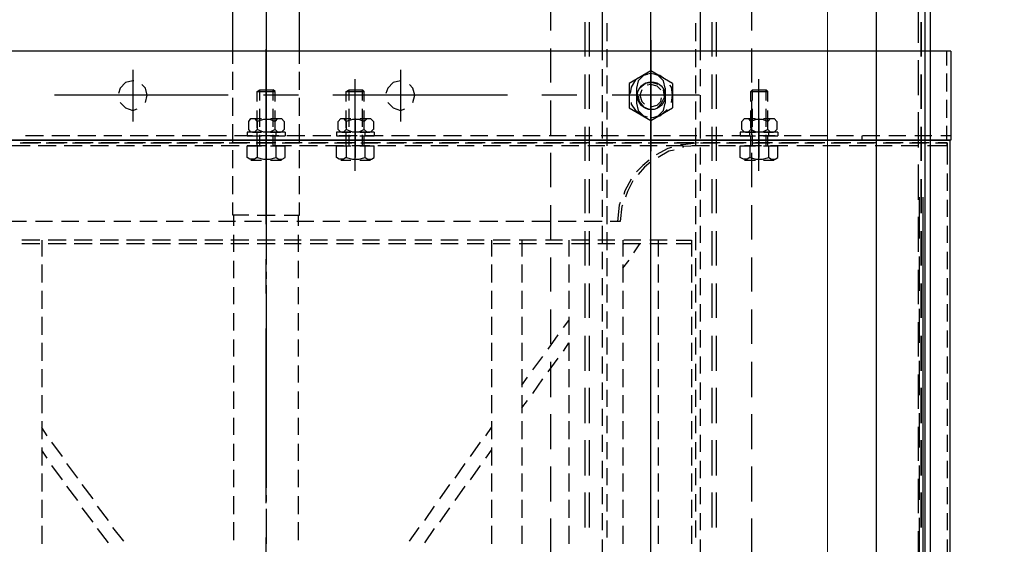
# Model space of a CAD drawing. Header units: millimetres. Extents: x -1435 to 74790, y -2508 to 13830.
# Tile 68 of 95: x 15150 to 15491, y 7748 to 7929. Entities that reach past the tile are written whole.
import ezdxf

# ---------------------------------------------------------------- set-up
doc = ezdxf.new("R2010")
doc.units = ezdxf.units.MM
doc.layers.add('A-CEILING-01', color=7, linetype='Continuous', lineweight=5, true_color=0xd56ca8)
doc.layers.add('A-CEILING-05', color=7, linetype='Continuous', lineweight=5, true_color=0x139b48)
doc.layers.add('ACMV-EQP-CHW', color=30, linetype='Continuous', true_color=0xff7f00)
doc.layers.add('RCP LAYOUT', color=9, linetype='Continuous', true_color=0x808080)

# ---------------------------------------------------------------- blocks, each defined once
blk = doc.blocks.new('A$C256bf26b')
at = {"layer": 'A-CEILING-01', "true_color": 0x808080}
h = blk.add_hatch(dxfattribs=at)
h.set_pattern_fill('ANSI37', color=8, scale=2000)
h.set_pattern_definition([(45, (0, 0), (-176.7767, 176.7767), []), (135, (0, 0), (-176.7767, -176.7767), [])])
edge = h.paths.add_edge_path()
edge.add_line((17350, 13380), (12020, 13380))
edge.add_line((12020, 13380), (12020, 13280))
edge.add_line((12020, 13280), (11820, 13280))
edge.add_line((11820, 13280), (11820, 13380))
edge.add_line((11820, 13380), (6090, 13380))
edge.add_line((6090, 13380), (6090, 13280))
edge.add_line((6090, 13280), (5890, 13280))
edge.add_line((5890, 13280), (5890, 13380))
edge.add_line((5890, 13380), (350, 13380))
edge.add_line((350, 13380), (200, 13380))
edge.add_line((200, 13380), (200, 4520))
edge.add_line((200, 4520), (650, 4520))
edge.add_line((650, 4520), (650, 4220))
edge.add_line((650, 4220), (200, 4220))
edge.add_line((200, 4220), (200, 3270))
edge.add_line((200, 3270), (3945, 3270))
edge.add_line((3945, 3270), (3945, 3920))
edge.add_line((3945, 3920), (6135, 3920))
edge.add_line((6135, 3920), (6135, 3270))
edge.add_line((6135, 3270), (9805, 3270))
edge.add_line((9805, 3270), (9805, 3070))
edge.add_line((9805, 3070), (10125.7, 3070))
edge.add_line((10125.7, 3070), (10125.7, 3423))
edge.add_line((10125.7, 3423), (11242.06, 4539.36))
edge.add_line((11242.06, 4539.36), (10770.13, 5011.3))
edge.add_line((10770.13, 5011.3), (11904.42, 6145.58))
edge.add_line((11904.42, 6145.58), (14298.83, 8540))
edge.add_line((14298.83, 8540), (14450, 8540))
edge.add_line((14450, 8540), (14450, 9620))
edge.add_line((14450, 9620), (14450, 12330))
edge.add_arc((15200, 12330), 750, 90, 180, ccw=False)
edge.add_line((15200, 13080), (17350, 13080))
edge.add_line((17350, 13080), (17350, 13380))
h.paths.add_polyline_path([(5890.13, 11294.23), (6090.12, 11294.23), (6090.12, 11094.22), (5890.13, 11094.22)], flags=16)
h.paths.add_polyline_path([(5890.13, 9330), (6090.12, 9330), (6090.12, 9129.99), (5890.13, 9129.99)], flags=16)
h.paths.add_polyline_path([(5890, 8418.41), (6090, 8418.41), (6090, 8218.41), (5890, 8218.41)], flags=16)
h.paths.add_polyline_path([(5890, 6030), (6090, 6030), (6090, 5829.99), (5890, 5829.99)], flags=16)
h.paths.add_polyline_path([(11820, 8418.41), (12020, 8418.41), (12020, 8218.41), (11820, 8218.41)], flags=16)
h.paths.add_polyline_path([(11820, 9330), (12020, 9330), (12020, 9129.99), (11820, 9129.99)], flags=16)
h.paths.add_polyline_path([(11820.13, 11294.23), (12020.12, 11294.23), (12020.12, 11094.22), (11820.13, 11094.22)], flags=16)
at = {"layer": 'A-CEILING-05', "color": 8, "linetype": 'Continuous', "true_color": 0x808080}
blk.add_line((15430, 3520), (15430, 9520), dxfattribs=at)
blk = doc.blocks.new('AHU-5 TR-CARRIER')
at = {"layer": 'ACMV-EQP-CHW'}
for points in [[(45.85, 493.93), (1154.54, 493.93), (1154.54, 747.45)], [(44.6, 510.77), (1185.41, 510.77), (1185.41, 706.29)], [(507.35, 519.81), (507.35, 84.51)], [(507.35, 519.81), (538.23, 519.81)], [(507.35, 518.26), (512.33, 518.26)], [(515.15, 518.26), (521.38, 518.26)], [(524.2, 518.26), (530.42, 518.26)], [(533.23, 518.26), (538.22, 518.26)], [(536.65, 519.81), (536.65, 516.38)], [(538.23, 519.81), (538.23, 84.51)], [(538.23, 519.5), (901.81, 519.5)], [(538.23, 82.02), (538.23, 519.5)], [(540.09, 518.57), (539.16, 518.57), (546.64, 518.57)], [(539.16, 514.52), (539.16, 518.57)], [(539.16, 518.57), (539.16, 515.45)], [(540.09, 518.57), (540.09, 511.71)], [(549.76, 518.57), (555.68, 518.57)], [(558.8, 518.57), (564.72, 518.57)], [(567.84, 518.57), (573.77, 518.57)], [(576.89, 518.57), (582.81, 518.57)], [(585.93, 518.57), (591.85, 518.57)], [(594.97, 518.57), (600.9, 518.57)], [(604.02, 518.57), (609.94, 518.57)], [(613.06, 518.57), (618.98, 518.57)], [(622.11, 518.57), (628.02, 518.57)], [(631.15, 518.57), (637.07, 518.57)], [(640.19, 518.57), (646.12, 518.57)], [(649.23, 518.57), (655.16, 518.57)], [(658.27, 518.57), (664.2, 518.57)], [(667.31, 518.57), (673.24, 518.57)], [(676.36, 518.57), (682.29, 518.57)], [(45.85, 512.65), (1157.35, 512.65)], [(536.65, 513.27), (536.65, 507.35)], [(539.16, 512.33), (539.16, 506.4)], [(539.16, 505.47), (539.16, 511.4)], [(504.54, 508.59), (492.38, 508.59)], [(522.64, 508.59), (510.46, 508.59)], [(540.71, 508.59), (528.55, 508.59)], [(540.09, 508.59), (540.09, 502.67)], [(558.8, 508.59), (546.65, 508.59)], [(557.87, 510.15), (882.47, 510.15)], [(557.87, 508.9), (572.21, 508.9)], [(576.89, 508.59), (564.72, 508.59)], [(578.45, 508.9), (590.3, 508.9)], [(594.97, 508.59), (583.12, 508.59)], [(596.53, 508.9), (608.38, 508.9)], [(613.06, 508.59), (601.21, 508.59)], [(614.62, 508.9), (626.47, 508.9)], [(631.15, 508.59), (619.29, 508.59)], [(632.7, 508.9), (644.55, 508.9)], [(649.23, 508.59), (637.38, 508.59)], [(650.79, 508.9), (662.63, 508.9)], [(667.31, 508.59), (655.47, 508.59)], [(668.87, 508.9), (680.73, 508.9)], [(685.4, 508.59), (673.55, 508.59)], [(536.65, 504.22), (536.65, 498.3)], [(539.16, 503.29), (539.16, 497.37)], [(539.16, 496.43), (539.16, 502.35)], [(540.09, 499.55), (540.09, 493.62)], [(536.65, 495.18), (536.65, 489.25)], [(539.16, 494.25), (539.16, 488.32)], [(539.16, 487.38), (539.16, 493.31)], [(536.66, 488.95), (538.23, 488.95)], [(540.09, 490.5), (540.09, 484.57)], [(536.65, 486.14), (536.65, 480.21)], [(539.16, 485.2), (539.16, 479.28)], [(539.16, 478.34), (539.16, 484.27)], [(540.09, 481.47), (540.09, 475.53)], [(536.65, 477.1), (536.65, 471.17)], [(539.16, 476.16), (539.16, 470.24)], [(539.16, 469.3), (539.16, 475.22)], [(540.09, 472.42), (540.09, 466.5)], [(536.65, 468.05), (536.65, 462.13)], [(539.16, 467.12), (539.16, 461.19)], [(539.16, 460.25), (539.16, 466.18)], [(540.09, 463.37), (540.09, 457.45)], [(531.67, 456.52), (530.73, 457.45), (530.73, 458.7), (531.67, 459.63)], [(530.73, 454.96), (530.73, 458.39)], [(531.67, 459.63), (534.47, 459.63)], [(534.47, 459.63), (535.42, 458.7), (535.42, 457.45), (534.47, 456.52), (535.42, 454.64), (535.42, 452.46), (534.47, 450.59), (535.42, 449.66), (535.42, 448.4), (534.47, 447.47), (531.68, 447.47)], [(535.42, 459.94), (535.42, 454.96)], [(535.42, 459.94), (536.65, 459.94)], [(535.42, 454.96), (535.42, 458.39)], [(536.65, 456.83), (535.42, 456.83)], [(536.65, 459.01), (536.65, 453.09)], [(536.66, 454.96), (536.66, 459.94)], [(539.16, 458.07), (539.16, 452.15)], [(539.16, 451.21), (539.16, 457.13)], [(540.09, 454.96), (540.09, 459.94)], [(544.15, 459.94), (540.09, 459.94)], [(544.15, 450.28), (544.76, 452.46), (544.76, 454.64), (544.15, 456.82), (540.09, 456.82)], [(544.15, 456.83), (544.76, 457.77), (544.76, 459.01), (544.15, 459.94)], [(545.08, 454.96), (545.08, 458.7)], [(548.82, 453.4), (517.02, 453.4)], [(521.38, 450.59), (521.38, 456.51), (520.75, 455.89)], [(524.49, 455.89), (520.75, 455.89)], [(521.38, 450.59), (520.76, 451.21), (520.76, 455.89)], [(524.81, 456.52), (521.38, 456.52)], [(533.54, 455.89), (527.31, 455.89)], [(533.86, 456.52), (527.92, 456.52)], [(530.73, 453.4), (544.15, 453.4)], [(534.47, 456.51), (531.67, 456.51), (531.04, 454.64), (531.04, 452.46), (531.67, 450.59), (534.47, 450.59)], [(540.4, 453.4), (531.67, 453.4)], [(540.09, 455.89), (536.35, 455.89)], [(540.09, 456.52), (536.97, 456.52)], [(540.09, 454.33), (540.09, 448.4)], [(500.17, 450.9), (488.32, 450.9)], [(518.27, 450.9), (506.42, 450.9)], [(524.49, 451.21), (520.75, 451.21)], [(524.81, 450.59), (521.38, 450.59)], [(536.35, 450.9), (524.49, 450.9)], [(533.54, 451.21), (527.31, 451.21)], [(533.86, 450.59), (527.92, 450.59)], [(530.73, 448.72), (530.73, 452.15)], [(531.67, 447.47), (530.73, 448.41), (530.73, 449.65), (531.67, 450.59)], [(535.42, 452.15), (535.42, 446.84)], [(535.42, 448.72), (535.42, 452.15)], [(536.65, 450.28), (535.42, 450.28)], [(540.09, 451.21), (536.35, 451.21)], [(536.65, 449.96), (536.65, 444.04)], [(536.66, 446.85), (536.66, 452.15)], [(540.09, 450.59), (536.97, 450.59)], [(540.09, 446.85), (540.09, 452.15)], [(540.09, 450.28), (544.15, 450.28), (544.76, 449.34), (544.76, 448.1), (544.15, 446.85), (540.09, 446.85)], [(554.44, 450.9), (542.59, 450.9)], [(545.08, 448.41), (545.08, 452.15)], [(572.53, 450.9), (560.67, 450.9)], [(590.6, 450.9), (578.76, 450.9)], [(608.69, 450.9), (596.84, 450.9)], [(627.09, 450.9), (614.93, 450.9)], [(645.17, 450.9), (633.01, 450.9)], [(663.26, 450.9), (651.1, 450.9)], [(681.35, 450.9), (669.19, 450.9)], [(535.42, 446.85), (536.65, 446.85)], [(539.16, 449.02), (539.16, 443.11)], [(539.16, 442.17), (539.16, 448.09)], [(540.09, 445.29), (540.09, 439.37)], [(536.65, 440.93), (536.65, 435)], [(539.16, 439.99), (539.16, 434.06)], [(509.22, 438.74), (497.37, 438.74)], [(509.22, 437.18), (497.37, 437.18)], [(527.31, 438.74), (515.46, 438.74)], [(527.31, 437.18), (515.46, 437.18)], [(545.39, 438.74), (533.54, 438.74)], [(545.39, 437.18), (533.54, 437.18)], [(539.16, 433.12), (539.16, 439.05)], [(540.09, 436.24), (540.09, 430.32)], [(563.48, 438.74), (551.63, 438.74)], [(563.48, 437.18), (551.63, 437.18)], [(581.56, 438.74), (569.71, 438.74)], [(581.56, 437.18), (569.71, 437.18)], [(599.65, 438.74), (587.81, 438.74)], [(599.65, 437.18), (587.81, 437.18)], [(618.05, 438.74), (605.88, 438.74)], [(618.05, 437.18), (605.88, 437.18)], [(636.14, 438.74), (623.97, 438.74)], [(636.14, 437.18), (623.97, 437.18)], [(654.22, 438.74), (642.06, 438.74)], [(654.22, 437.18), (642.06, 437.18)], [(672.31, 438.74), (660.14, 438.74)], [(672.31, 437.18), (660.14, 437.18)], [(510.46, 433.13), (427.52, 433.13)], [(519.51, 433.13), (513.59, 433.13)], [(528.55, 433.13), (522.64, 433.13)], [(522.64, 432.82), (522.64, 402.57)], [(537.6, 433.13), (531.67, 433.13)], [(546.65, 433.13), (540.71, 433.13)], [(555.68, 433.13), (549.76, 433.13)], [(564.72, 433.13), (558.8, 433.13)], [(573.77, 433.13), (567.84, 433.13)], [(582.81, 433.13), (576.89, 433.13)], [(591.85, 433.13), (585.93, 433.13)], [(600.9, 433.13), (594.96, 433.13)], [(609.94, 433.13), (604.01, 433.13)], [(618.99, 433.13), (613.06, 433.13)], [(628.02, 433.13), (622.11, 433.13)], [(637.07, 433.13), (631.15, 433.13)], [(646.11, 433.13), (640.18, 433.13)], [(655.16, 433.13), (649.23, 433.13)], [(664.21, 433.13), (658.27, 433.13)], [(673.24, 433.13), (667.31, 433.13)], [(682.29, 433.13), (676.36, 433.13)], [(503.92, 431.57), (497.69, 431.57)], [(512.96, 431.57), (506.72, 431.57)], [(521.99, 431.57), (515.77, 431.57)], [(531.04, 431.57), (524.81, 431.57)], [(540.09, 431.57), (533.86, 431.57)], [(536.65, 431.88), (536.65, 425.95)], [(539.16, 432.5), (539.78, 427.21), (539.78, 426.27)], [(539.16, 430.95), (539.16, 425.02)], [(539.16, 424.08), (539.16, 430.01)], [(540.09, 432.5), (540.39, 427.21), (540.71, 426.89)], [(549.14, 431.57), (542.89, 431.57)], [(558.18, 431.57), (551.94, 431.57)], [(567.21, 431.57), (560.99, 431.57)], [(576.26, 431.57), (570.03, 431.57)], [(572.84, 424.71), (572.84, 430.01), (578.45, 430.01)], [(574.08, 430.01), (574.08, 424.71)], [(585.31, 431.57), (579.07, 431.57)], [(581.26, 430.01), (587.48, 430.01)], [(594.35, 431.57), (588.11, 431.57)], [(590.3, 430.01), (596.53, 430.01)], [(603.39, 431.57), (597.46, 431.57)], [(599.34, 430.01), (605.57, 430.01)], [(612.43, 431.57), (606.51, 431.57)], [(608.38, 430.01), (614.62, 430.01)], [(621.48, 431.57), (615.56, 431.57)], [(617.42, 430.01), (623.66, 430.01)], [(630.52, 431.57), (624.59, 431.57)], [(626.47, 430.01), (632.7, 430.01)], [(639.56, 431.57), (633.63, 431.57)], [(635.51, 430.01), (641.74, 430.01)], [(648.6, 431.57), (642.68, 431.57)], [(644.55, 430.01), (650.79, 430.01)], [(657.64, 431.57), (651.73, 431.57)], [(653.59, 430.01), (659.83, 430.01)], [(666.69, 431.57), (660.76, 431.57)], [(662.64, 430.01), (668.87, 430.01)], [(675.73, 431.57), (669.81, 431.57)], [(671.68, 430.01), (677.92, 430.01)], [(522.64, 426.89), (522.64, 405.38)], [(540.09, 427.21), (540.09, 421.28)], [(518.57, 423.46), (514.22, 415.97), (518.57, 408.5)], [(518.57, 423.46), (526.99, 423.46)], [(525.12, 423.15), (522.64, 423.46), (519.82, 423.15), (519.2, 422.53)], [(527, 408.5), (531.36, 415.97), (527, 423.46)], [(536.65, 422.83), (536.65, 416.91)], [(540.71, 423.15), (541.02, 421.9), (543.21, 417.84)], [(541.65, 424.08), (541.96, 422.22), (544.15, 418.47)], [(516.7, 420.34), (515.77, 419.1), (515.15, 415.97), (515.46, 414.42)], [(520.14, 420.97), (517.64, 420.34), (515.77, 418.47), (515.46, 417.53)], [(520.76, 419.41), (519.51, 418.15), (518.89, 415.97), (519.19, 414.73)], [(520.14, 420.97), (525.43, 420.97)], [(527, 418.16), (525.43, 419.72), (523.25, 420.66), (520.75, 420.34)], [(526.68, 416.29), (526.68, 415.97), (526.06, 418.16), (524.81, 419.41), (523.57, 419.72)], [(530.12, 417.53), (529.8, 418.47), (527.92, 420.34), (525.43, 420.97)], [(530.42, 416.29), (530.42, 415.97), (529.8, 419.1), (527.92, 421.28), (527.62, 421.59)], [(539.16, 421.9), (539.16, 415.98)], [(539.16, 415.05), (539.16, 420.97)], [(572.84, 421.59), (572.84, 415.67)], [(574.08, 421.59), (574.08, 415.67)], [(519.19, 415.97), (458.7, 415.97)], [(557.55, 415.97), (497.37, 415.97)], [(503.6, 415.97), (541.96, 415.97)], [(518.89, 418.47), (518.27, 416.29), (518.57, 414.1), (520.14, 412.23)], [(543.21, 415.97), (531.04, 415.97)], [(540.09, 418.16), (540.09, 412.23)], [(545.7, 415.97), (547.58, 413.8), (550.07, 411.61)], [(615.56, 415.97), (555.37, 415.97)], [(581.56, 415.97), (569.71, 415.97)], [(572.84, 418.47), (578.45, 418.47)], [(581.26, 418.47), (587.48, 418.47)], [(590.3, 418.47), (596.53, 418.47)], [(654.21, 415.97), (593.73, 415.97)], [(599.34, 418.47), (605.57, 418.47)], [(608.38, 418.47), (614.62, 418.47)], [(617.42, 418.47), (623.66, 418.47)], [(626.47, 418.47), (632.7, 418.47)], [(639.88, 415.97), (627.72, 415.97)], [(635.51, 418.47), (641.74, 418.47)], [(644.55, 418.47), (650.79, 418.47)], [(712.22, 415.97), (651.73, 415.97)], [(653.59, 418.47), (659.83, 418.47)], [(662.64, 418.47), (668.87, 418.47)], [(678.23, 415.97), (666.07, 415.97)], [(671.68, 418.47), (677.92, 418.47)], [(515.46, 414.73), (515.77, 413.48), (517.64, 411.61), (520.14, 410.98)], [(520.76, 412.85), (522.64, 412.23), (524.81, 412.85), (525.75, 413.79)], [(522.94, 411.61), (524.81, 411.93), (526.68, 413.48), (527.31, 415.05)], [(525.12, 409.12), (525.75, 409.12), (527.92, 410.68), (529.49, 413.17)], [(525.43, 410.99), (527.92, 411.61), (529.8, 413.48), (530.12, 414.73)], [(536.65, 413.79), (536.65, 407.87)], [(539.16, 412.85), (539.16, 406.93)], [(545.08, 415.35), (546.94, 413.17), (549.13, 410.99)], [(572.84, 412.54), (572.84, 406.62)], [(574.08, 412.54), (574.08, 406.62)], [(516.7, 411.61), (517.33, 410.68), (519.82, 409.12), (522, 408.81)], [(520.14, 410.98), (525.43, 410.98)], [(539.16, 406), (539.16, 411.93)], [(540.09, 409.12), (540.09, 403.2)], [(551.63, 409.12), (555.68, 406.93), (556.94, 406.62)], [(552.24, 409.74), (555.99, 407.87), (557.87, 407.24)], [(577.19, 410.05), (574.08, 412.23)], [(518.57, 408.5), (526.99, 408.5)], [(560.67, 406.31), (560.99, 406), (566.29, 405.38), (566.29, 401.95)], [(572.84, 406.31), (578.45, 406.31)], [(574.39, 406.31), (574.08, 406.62)], [(582.5, 406.31), (579.69, 408.49)], [(581.26, 406.31), (587.48, 406.31)], [(590.3, 406.31), (596.53, 406.31)], [(599.34, 406.31), (605.57, 406.31)], [(608.38, 406.31), (614.62, 406.31)], [(617.42, 406.31), (623.66, 406.31)], [(626.47, 406.31), (632.7, 406.31)], [(635.51, 406.31), (641.74, 406.31)], [(644.55, 406.31), (650.79, 406.31)], [(653.59, 406.31), (659.83, 406.31)], [(662.64, 406.31), (668.87, 406.31)], [(671.68, 406.31), (677.92, 406.31)], [(536.65, 404.75), (536.65, 398.82)], [(539.16, 403.82), (539.16, 397.89)], [(539.16, 396.95), (539.16, 402.88)], [(559.73, 405.38), (560.67, 405.06), (566.29, 404.44)], [(572.84, 403.51), (572.84, 397.58)], [(574.08, 403.51), (574.08, 397.58)], [(423.78, 399.13), (507.35, 399.13)], [(497.68, 400.7), (503.92, 400.7)], [(506.72, 400.7), (512.96, 400.7)], [(507.35, 399.13), (510.46, 399.13)], [(513.59, 399.13), (519.51, 399.13)], [(515.77, 400.7), (521.99, 400.7)], [(522.64, 399.13), (528.55, 399.13)], [(524.81, 400.7), (531.05, 400.7)], [(531.67, 399.13), (537.59, 399.13)], [(533.86, 400.7), (540.1, 400.7)], [(540.09, 400.07), (540.09, 394.15)], [(540.71, 399.13), (546.64, 399.13)], [(542.89, 400.7), (549.13, 400.7)], [(549.76, 399.13), (555.68, 399.13)], [(551.94, 400.7), (558.18, 400.7)], [(558.8, 399.13), (564.72, 399.13)], [(560.99, 400.7), (567.21, 400.7)], [(566.29, 399.13), (566.29, 392.9)], [(567.84, 399.13), (573.77, 399.13)], [(570.03, 400.7), (576.26, 400.7)], [(576.89, 399.13), (582.81, 399.13)], [(579.07, 400.7), (585.31, 400.7)], [(585.93, 399.13), (591.85, 399.13)], [(588.11, 400.7), (594.35, 400.7)], [(594.97, 399.13), (600.9, 399.13)], [(597.46, 400.7), (603.39, 400.7)], [(604.01, 399.13), (609.94, 399.13)], [(606.51, 400.7), (612.43, 400.7)], [(613.06, 399.13), (618.99, 399.13)], [(615.56, 400.7), (621.48, 400.7)], [(622.11, 399.13), (628.02, 399.13)], [(624.59, 400.7), (630.51, 400.7)], [(631.15, 399.13), (637.07, 399.13)], [(633.63, 400.7), (639.56, 400.7)], [(640.19, 399.13), (646.12, 399.13)], [(642.68, 400.7), (648.61, 400.7)], [(649.23, 399.13), (655.15, 399.13)], [(651.72, 400.7), (657.64, 400.7)], [(658.27, 399.13), (664.2, 399.13)], [(660.77, 400.7), (666.69, 400.7)], [(667.31, 399.13), (673.24, 399.13)], [(669.81, 400.7), (675.73, 400.7)], [(676.36, 399.13), (682.29, 399.13)], [(536.65, 395.71), (536.65, 389.79)], [(509.22, 394.77), (497.37, 394.77)], [(509.22, 393.21), (497.37, 393.21)], [(527.31, 394.77), (515.46, 394.77)], [(527.31, 393.21), (515.46, 393.21)], [(545.39, 394.77), (533.54, 394.77)], [(545.39, 393.21), (533.54, 393.21)], [(539.16, 394.77), (539.16, 388.85)], [(539.16, 387.92), (539.16, 393.84)], [(563.48, 394.77), (551.63, 394.77)], [(563.48, 393.21), (551.63, 393.21)], [(581.56, 394.77), (569.71, 394.77)], [(581.56, 393.21), (569.71, 393.21)], [(572.84, 394.46), (572.84, 388.53)], [(574.08, 394.46), (574.08, 388.53)], [(599.65, 394.77), (587.81, 394.77)], [(599.65, 393.21), (587.81, 393.21)], [(618.05, 394.77), (605.88, 394.77)], [(618.05, 393.21), (605.88, 393.21)], [(636.14, 394.77), (623.97, 394.77)], [(636.14, 393.21), (623.97, 393.21)], [(654.22, 394.77), (642.06, 394.77)], [(654.22, 393.21), (642.06, 393.21)], [(672.31, 394.77), (660.14, 394.77)], [(672.31, 393.21), (660.14, 393.21)], [(522.64, 390.41), (522.64, 378.25)], [(540.09, 391.03), (540.09, 385.11)], [(566.29, 390.09), (566.29, 383.86)], [(536.65, 386.66), (536.65, 380.75)], [(539.16, 385.73), (539.16, 379.81)], [(572.84, 387.6), (578.45, 387.6)], [(572.84, 385.42), (572.84, 379.5)], [(574.08, 385.42), (574.08, 379.5)], [(581.26, 387.6), (587.48, 387.6)], [(590.3, 387.6), (596.53, 387.6)], [(599.34, 387.6), (605.57, 387.6)], [(603.08, 385.73), (600.59, 387.6)], [(608.38, 387.6), (614.62, 387.6)], [(611.19, 385.73), (608.38, 387.6)], [(617.42, 387.6), (623.66, 387.6)], [(626.47, 387.6), (632.7, 387.6)], [(635.51, 387.6), (641.74, 387.6)], [(644.55, 387.6), (650.79, 387.6)], [(653.59, 387.6), (659.83, 387.6)], [(662.64, 387.6), (668.87, 387.6)], [(671.68, 387.6), (677.92, 387.6)], [(539.16, 378.87), (539.16, 384.8)], [(540.09, 381.98), (540.09, 376.06)], [(610.56, 380.43), (605.57, 383.86)], [(618.36, 380.43), (613.69, 383.86)], [(500.17, 381.37), (488.32, 381.37)], [(518.27, 381.37), (506.42, 381.37)], [(536.35, 381.37), (524.49, 381.37)], [(554.44, 381.37), (542.59, 381.37)], [(572.53, 381.37), (560.67, 381.37)], [(566.29, 381.06), (566.29, 374.81)], [(590.6, 381.37), (578.76, 381.37)], [(608.7, 381.37), (596.84, 381.37)], [(617.74, 375.13), (613.06, 378.56)], [(627.09, 381.37), (614.93, 381.37)], [(625.84, 375.13), (620.85, 378.56)], [(645.18, 381.37), (633.02, 381.37)], [(663.26, 381.37), (651.1, 381.37)], [(681.35, 381.37), (669.19, 381.37)], [(536.65, 377.63), (536.65, 371.7)], [(539.16, 376.69), (539.16, 370.76)], [(539.16, 369.83), (539.16, 375.75)], [(572.84, 376.37), (572.84, 370.45)], [(574.08, 376.37), (574.08, 370.45)], [(540.09, 372.94), (540.09, 367.02)], [(566.29, 372.01), (566.29, 365.78)], [(623.04, 371.39), (620.23, 373.26)], [(630.83, 371.39), (628.33, 373.26)], [(536.65, 368.58), (536.65, 362.65)], [(572.84, 371.39), (578.45, 371.39)], [(581.26, 371.39), (587.48, 371.39)], [(590.3, 371.39), (596.53, 371.39)], [(599.34, 371.39), (605.57, 371.39)], [(608.38, 371.39), (614.62, 371.39)], [(617.42, 371.39), (623.66, 371.39)], [(626.47, 371.39), (632.7, 371.39)], [(635.51, 371.39), (641.74, 371.39)], [(644.55, 371.39), (650.79, 371.39)], [(653.59, 371.39), (659.83, 371.39)], [(662.64, 371.39), (668.87, 371.39)], [(671.68, 371.39), (677.92, 371.39)], [(522.64, 366.4), (522.64, 305.9)], [(539.16, 367.64), (539.16, 361.71)], [(539.16, 360.78), (539.16, 366.71)], [(572.84, 367.33), (572.84, 361.41)], [(574.08, 367.33), (574.08, 361.41)], [(540.09, 363.91), (540.09, 357.98)], [(566.29, 362.97), (566.29, 356.73)], [(536.65, 359.54), (536.65, 353.61)], [(539.16, 358.6), (539.16, 352.67)], [(572.84, 360.78), (578.45, 360.78)], [(572.84, 358.29), (572.84, 352.36)], [(574.08, 358.29), (574.08, 352.36)], [(581.26, 360.78), (587.48, 360.78)], [(590.3, 360.78), (596.53, 360.78)], [(599.34, 360.78), (605.57, 360.78)], [(608.38, 360.78), (614.62, 360.78)], [(617.42, 360.78), (623.66, 360.78)], [(626.47, 360.78), (632.7, 360.78)], [(635.51, 360.78), (641.74, 360.78)], [(640.51, 358.91), (637.7, 360.78)], [(644.55, 360.78), (650.79, 360.78)], [(648.29, 358.91), (645.49, 360.78)], [(653.59, 360.78), (659.83, 360.78)], [(662.64, 360.78), (668.87, 360.78)], [(671.68, 360.78), (677.92, 360.78)], [(539.16, 351.74), (539.16, 357.66)], [(540.09, 354.86), (540.09, 348.93)], [(647.67, 353.61), (642.68, 357.04)], [(655.78, 353.61), (650.79, 357.04)], [(566.29, 353.61), (566.29, 347.69)], [(655.15, 348.31), (650.16, 351.74)], [(662.95, 348.31), (657.96, 351.74)], [(536.65, 350.49), (536.65, 344.26)], [(539.16, 349.56), (539.16, 343.64)], [(539.16, 342.7), (539.16, 348.62)], [(572.84, 349.25), (572.84, 343.32)], [(574.08, 349.25), (574.08, 343.32)], [(540.09, 345.81), (540.09, 339.89)], [(566.29, 344.57), (566.29, 338.65)], [(662.33, 343.01), (657.34, 346.44)], [(670.43, 343.01), (665.44, 346.44)], [(536.65, 341.45), (536.65, 335.21)], [(669.81, 337.71), (664.82, 341.14)], [(677.6, 337.71), (672.61, 341.14)], [(539.16, 340.51), (539.16, 334.59)], [(539.16, 333.66), (539.16, 339.58)], [(572.84, 340.2), (572.84, 334.28)], [(574.08, 340.2), (574.08, 334.28)], [(525.12, 333.66), (522.64, 334.28), (520.14, 333.66), (518.89, 332.4)], [(540.09, 336.78), (540.09, 330.85)], [(566.29, 335.53), (566.29, 329.61)], [(676.98, 332.41), (672.31, 335.84)], [(525.12, 324.92), (526.99, 326.79), (527.92, 329.29), (527.31, 330.85)], [(536.65, 332.41), (536.65, 326.17)], [(539.16, 331.47), (539.16, 325.55)], [(572.84, 331.17), (572.84, 325.23)], [(574.08, 331.17), (574.08, 325.23)], [(513.89, 329.29), (531.67, 329.29)], [(517.64, 329.6), (517.64, 329.29), (518.27, 326.79), (520.14, 324.92), (521.99, 324.3)], [(539.16, 324.61), (539.16, 330.53)], [(540.09, 327.73), (540.09, 321.49)], [(566.29, 326.48), (566.29, 320.56)], [(536.65, 323.37), (536.65, 317.13)], [(539.16, 322.43), (539.16, 316.5)], [(539.16, 315.57), (539.16, 321.49)], [(572.84, 322.12), (572.84, 316.19)], [(574.08, 322.12), (574.08, 316.19)], [(531.67, 316.82), (530.73, 317.76), (530.73, 319), (531.67, 319.94)], [(530.73, 315.26), (530.73, 318.69)], [(531.67, 319.94), (534.47, 319.94)], [(534.47, 319.93), (535.42, 319), (535.42, 317.76), (534.47, 316.82), (535.42, 314.94), (535.42, 312.76), (534.47, 310.58), (535.42, 309.64), (535.42, 308.71), (534.47, 307.77), (531.68, 307.77)], [(535.42, 320.25), (535.42, 315.26)], [(535.42, 320.25), (536.65, 320.25)], [(535.42, 315.26), (535.42, 318.69)], [(536.65, 317.13), (535.42, 317.13)], [(536.66, 315.26), (536.66, 320.25)], [(540.09, 315.26), (540.09, 320.25)], [(544.15, 320.25), (540.09, 320.25)], [(540.09, 318.69), (540.09, 312.46)], [(544.15, 310.58), (544.76, 312.76), (544.76, 314.94), (544.15, 317.13), (540.09, 317.13)], [(544.15, 317.13), (544.76, 318.07), (544.76, 319.31), (544.15, 320.25)], [(545.08, 315.26), (545.08, 319)], [(566.29, 317.44), (566.29, 311.51)], [(548.82, 313.7), (517.02, 313.7)], [(521.38, 310.58), (521.38, 316.82), (520.75, 316.19)], [(524.49, 316.19), (520.75, 316.19)], [(521.38, 310.58), (520.76, 311.52), (520.76, 316.19)], [(524.81, 316.82), (521.38, 316.82)], [(533.54, 316.19), (527.31, 316.19)], [(533.86, 316.82), (527.92, 316.82)], [(530.73, 313.7), (544.15, 313.7)], [(534.47, 316.82), (531.67, 316.82), (531.04, 314.94), (531.04, 312.76), (531.67, 310.58), (534.47, 310.58)], [(540.4, 313.7), (531.67, 313.7)], [(540.09, 316.19), (536.35, 316.19)], [(536.65, 314.32), (536.65, 308.08)], [(540.09, 316.82), (536.97, 316.82)], [(524.49, 311.52), (520.75, 311.52)], [(524.81, 310.58), (521.38, 310.58)], [(533.54, 311.52), (527.31, 311.52)], [(533.86, 310.58), (527.92, 310.58)], [(530.73, 309.02), (530.73, 312.14)], [(531.67, 307.78), (530.73, 308.71), (530.73, 309.64), (531.67, 310.58)], [(535.42, 312.14), (535.42, 307.15)], [(535.42, 309.02), (535.42, 312.14)], [(536.65, 310.58), (535.42, 310.58)], [(540.09, 311.52), (536.35, 311.52)], [(536.66, 307.15), (536.66, 312.14)], [(540.09, 310.58), (536.97, 310.58)], [(539.16, 313.39), (539.16, 307.46)], [(539.16, 306.53), (539.16, 312.46)], [(540.09, 307.15), (540.09, 312.14)], [(540.09, 310.58), (544.15, 310.58), (544.76, 309.64), (544.76, 308.08), (544.15, 307.15), (540.09, 307.15)], [(545.08, 308.71), (545.08, 312.14)], [(572.84, 313.08), (572.84, 307.15)], [(574.08, 313.08), (574.08, 307.15)], [(535.42, 307.15), (536.65, 307.15)], [(540.09, 309.64), (540.09, 303.41)], [(566.29, 308.39), (566.29, 302.48)], [(536.65, 305.27), (536.65, 299.04)], [(539.16, 304.35), (539.16, 298.42)], [(539.16, 297.48), (539.16, 303.41)], [(572.84, 304.03), (572.84, 298.1)], [(574.08, 304.03), (574.08, 298.1)], [(540.09, 300.6), (540.09, 294.36)], [(566.29, 299.36), (566.29, 293.43)], [(507.35, 294.36), (479.28, 294.36)], [(511.72, 294.36), (507.35, 294.36)], [(520.76, 294.36), (514.52, 294.36)], [(522.64, 294.06), (522.64, 281.89)], [(529.8, 294.36), (523.57, 294.36)], [(538.84, 294.36), (532.61, 294.36)], [(536.65, 296.23), (536.65, 290)], [(539.16, 295.3), (539.16, 289.38)], [(539.16, 288.44), (539.16, 294.36)], [(547.89, 294.36), (541.65, 294.36)], [(556.93, 294.36), (550.69, 294.36)], [(564.41, 294.06), (564.11, 294.06), (564.11, 294.36), (559.74, 294.36)], [(564.11, 289.06), (564.11, 294.36)], [(567.84, 294.06), (564.41, 294.06)], [(576.89, 294.06), (570.97, 294.06)], [(572.84, 294.99), (572.84, 289.06)], [(574.08, 294.99), (574.08, 289.06)], [(585.93, 294.06), (580, 294.06)], [(594.97, 294.06), (589.04, 294.06)], [(604.02, 294.06), (598.09, 294.06)], [(613.06, 294.06), (607.14, 294.06)], [(622.11, 294.06), (616.17, 294.06)], [(631.15, 294.06), (625.22, 294.06)], [(640.18, 294.06), (634.26, 294.06)], [(649.23, 294.06), (643.31, 294.06)], [(658.27, 294.06), (652.35, 294.06)], [(667.63, 294.06), (661.39, 294.06)], [(676.66, 294.06), (670.43, 294.06)], [(540.09, 291.56), (540.09, 285.31)], [(566.29, 290.31), (566.29, 284.39)], [(531.67, 285.95), (530.73, 286.89), (530.73, 288.13), (531.67, 289.06)], [(530.73, 284.39), (530.73, 287.81)], [(531.67, 289.06), (534.47, 289.06)], [(534.47, 289.06), (535.42, 288.13), (535.42, 286.88), (534.47, 285.95), (535.42, 284.08), (535.42, 281.89), (534.47, 279.7), (535.42, 278.78), (535.42, 277.53), (534.47, 276.9), (531.68, 276.9)], [(535.42, 289.38), (535.42, 284.39)], [(535.42, 289.38), (536.65, 289.38)], [(535.42, 284.39), (535.42, 287.81)], [(536.65, 286.26), (535.42, 286.26)], [(536.65, 287.19), (536.65, 280.96)], [(536.66, 284.39), (536.66, 289.38)], [(539.16, 286.25), (539.16, 280.02)], [(540.09, 284.39), (540.09, 289.38)], [(544.15, 289.38), (540.09, 289.38)], [(544.15, 279.71), (544.76, 281.89), (544.76, 284.08), (544.15, 286.26), (540.09, 286.26)], [(544.15, 286.26), (544.76, 287.19), (544.76, 288.44), (544.15, 289.38)], [(545.08, 284.39), (545.08, 288.13)], [(521.38, 279.71), (521.38, 285.95), (520.75, 285.32)], [(524.49, 285.32), (520.75, 285.32)], [(521.38, 279.71), (520.76, 280.64), (520.76, 285.32)], [(524.81, 285.95), (521.38, 285.95)], [(533.54, 285.32), (527.31, 285.32)], [(533.86, 285.95), (527.92, 285.95)], [(534.47, 285.95), (531.67, 285.95), (531.04, 284.08), (531.04, 281.89), (531.67, 279.71), (534.47, 279.71)], [(540.09, 285.32), (536.35, 285.32)], [(540.09, 285.95), (536.97, 285.95)], [(539.16, 279.4), (539.16, 285.32)], [(564.11, 279.71), (564.11, 285.95)], [(572.84, 285.95), (572.84, 279.71)], [(574.08, 285.95), (574.08, 279.71)], [(484.28, 282.83), (561.29, 282.83)], [(567.21, 282.83), (506.73, 282.83)], [(548.82, 282.83), (517.02, 282.83)], [(520.75, 282.83), (573.14, 282.83)], [(524.49, 280.64), (520.75, 280.64)], [(524.81, 279.71), (521.38, 279.71)], [(526.68, 282.83), (557.24, 282.83)], [(533.54, 280.64), (527.31, 280.64)], [(533.86, 279.71), (527.92, 279.71)], [(530.73, 278.14), (530.73, 281.27)], [(531.67, 276.9), (530.73, 277.53), (530.73, 278.77), (531.67, 279.71)], [(540.4, 282.83), (531.67, 282.83)], [(535.42, 281.27), (535.42, 276.28)], [(535.42, 278.14), (535.42, 281.27)], [(536.65, 279.71), (535.42, 279.71)], [(540.09, 280.64), (536.35, 280.64)], [(536.66, 276.28), (536.66, 281.27)], [(540.09, 279.71), (536.97, 279.71)], [(540.09, 282.52), (540.09, 276.28)], [(540.09, 276.28), (540.09, 281.27)], [(540.09, 279.71), (544.15, 279.71), (544.76, 278.78), (544.76, 277.21), (544.15, 276.28), (540.09, 276.28)], [(545.08, 277.53), (545.08, 281.27)], [(566.29, 281.27), (566.29, 275.34)], [(569.09, 282.83), (581.26, 282.83)], [(572.84, 282.83), (581.26, 282.83)], [(591.24, 282.83), (579.37, 282.83)], [(583.74, 282.83), (586.24, 282.83)], [(588.42, 282.83), (600.58, 282.83)], [(593.42, 282.83), (653.59, 282.83)], [(603.08, 282.83), (605.57, 282.83)], [(663.89, 282.83), (603.39, 282.83)], [(607.76, 282.83), (619.91, 282.83)], [(622.41, 282.83), (624.59, 282.83)], [(627.09, 282.83), (639.25, 282.83)], [(641.74, 282.83), (643.94, 282.83)], [(646.42, 282.83), (658.58, 282.83)], [(661.08, 282.83), (663.27, 282.83)], [(665.76, 282.83), (677.92, 282.83)], [(665.76, 282.83), (677.92, 282.83)], [(687.89, 282.83), (675.73, 282.83)], [(535.42, 276.28), (536.65, 276.28)], [(536.65, 278.14), (536.65, 271.91)], [(539.16, 277.22), (539.16, 270.97)], [(539.16, 270.04), (539.16, 276.28)], [(564.11, 276.9), (564.11, 271.29), (559.74, 271.29)], [(572.84, 276.9), (572.84, 270.66)], [(574.08, 276.9), (574.08, 270.66)], [(540.09, 273.48), (540.09, 267.24)], [(507.35, 271.29), (479.28, 271.29)], [(511.72, 271.29), (507.35, 271.29)], [(520.76, 271.29), (514.52, 271.29)], [(522.64, 269.73), (522.64, 209.55)], [(529.8, 271.29), (523.57, 271.29)], [(538.84, 271.29), (532.61, 271.29)], [(547.89, 271.29), (541.65, 271.29)], [(556.93, 271.29), (550.69, 271.29)], [(564.41, 271.6), (564.11, 271.6), (564.11, 271.29)], [(567.84, 271.6), (564.41, 271.6)], [(566.29, 272.22), (566.29, 266.3)], [(576.89, 271.6), (570.97, 271.6)], [(585.93, 271.6), (580, 271.6)], [(594.97, 271.6), (589.04, 271.6)], [(604.02, 271.6), (598.09, 271.6)], [(613.06, 271.6), (607.14, 271.6)], [(622.11, 271.6), (616.17, 271.6)], [(631.15, 271.6), (625.22, 271.6)], [(640.18, 271.6), (634.26, 271.6)], [(649.23, 271.6), (643.31, 271.6)], [(658.27, 271.6), (652.35, 271.6)], [(667.63, 271.6), (661.39, 271.6)], [(676.66, 271.6), (670.43, 271.6)], [(536.65, 269.11), (536.65, 262.87)], [(539.16, 268.18), (539.16, 261.94)], [(539.16, 261.01), (539.16, 267.24)], [(572.84, 267.86), (572.84, 261.63)], [(574.08, 267.86), (574.08, 261.63)], [(540.09, 264.43), (540.09, 258.19)], [(566.29, 263.18), (566.29, 257.26)], [(536.65, 260.06), (536.65, 253.83)], [(539.16, 259.13), (539.16, 252.89)], [(539.16, 251.96), (539.16, 258.19)], [(572.84, 258.82), (572.84, 252.58)], [(574.08, 258.82), (574.08, 252.58)], [(540.09, 255.39), (540.09, 249.15)], [(566.29, 254.14), (566.29, 248.22)], [(536.65, 251.02), (536.65, 244.78)], [(539.16, 250.09), (539.16, 243.85)], [(539.16, 242.91), (539.16, 249.15)], [(572.84, 249.78), (572.84, 243.54)], [(574.08, 249.78), (574.08, 243.54)], [(540.09, 246.34), (540.09, 240.11)], [(536.65, 241.98), (536.65, 235.74)], [(566.29, 245.09), (566.29, 239.17)], [(525.12, 241.04), (522.64, 241.66), (520.14, 241.04), (518.89, 239.8)], [(539.16, 241.04), (539.16, 234.81)], [(539.16, 233.87), (539.16, 240.11)], [(572.84, 240.73), (572.84, 234.49)], [(574.08, 240.73), (574.08, 234.49)], [(513.89, 236.68), (531.67, 236.68)], [(517.64, 236.99), (517.64, 236.68), (518.27, 234.19), (520.14, 232.31), (521.99, 231.69)], [(525.12, 232.31), (526.99, 234.19), (527.92, 236.68), (527.31, 238.23)], [(540.09, 237.3), (540.09, 231.06)], [(566.29, 236.05), (566.29, 230.12)], [(536.65, 232.94), (536.65, 226.69)], [(539.16, 232), (539.16, 225.77)], [(676.98, 233.56), (672.31, 229.82)], [(539.16, 224.83), (539.16, 231.06)], [(572.84, 231.69), (572.84, 225.45)], [(574.08, 231.69), (574.08, 225.45)], [(540.09, 228.26), (540.09, 222.02)], [(566.29, 227.02), (566.29, 221.09)], [(669.81, 228.26), (664.82, 224.52)], [(677.6, 228.26), (672.61, 224.52)], [(536.65, 223.89), (536.65, 217.66)], [(539.16, 222.95), (539.16, 216.72)], [(539.16, 215.79), (539.16, 222.02)], [(572.84, 222.64), (572.84, 216.41)], [(574.08, 222.64), (574.08, 216.41)], [(662.33, 222.95), (657.34, 219.22)], [(670.43, 222.95), (665.44, 219.22)], [(540.09, 219.21), (540.09, 212.98)], [(536.65, 214.85), (536.65, 208.61)], [(566.29, 217.96), (566.29, 212.04)], [(655.15, 217.66), (650.16, 213.91)], [(662.95, 217.66), (657.96, 213.91)], [(539.16, 213.92), (539.16, 207.68)], [(539.16, 206.74), (539.16, 212.98)], [(572.84, 213.6), (572.84, 207.37)], [(574.08, 213.6), (574.08, 207.37)], [(647.67, 212.35), (642.68, 208.61)], [(655.78, 212.35), (650.79, 208.61)], [(540.09, 210.17), (540.09, 203.93)], [(566.29, 208.93), (566.29, 203)], [(536.65, 205.81), (536.65, 199.57)], [(539.16, 204.87), (539.16, 198.64)], [(572.84, 205.18), (578.45, 205.18)], [(572.84, 204.56), (572.84, 198.32)], [(574.08, 204.56), (574.08, 198.32)], [(581.26, 205.18), (587.48, 205.18)], [(590.3, 205.18), (596.53, 205.18)], [(599.34, 205.18), (605.57, 205.18)], [(608.38, 205.18), (614.62, 205.18)], [(617.42, 205.18), (623.66, 205.18)], [(626.47, 205.18), (632.7, 205.18)], [(635.51, 205.18), (641.74, 205.18)], [(640.51, 207.05), (637.7, 205.18)], [(644.55, 205.18), (650.79, 205.18)], [(648.29, 207.05), (645.49, 205.18)], [(653.59, 205.18), (659.83, 205.18)], [(662.64, 205.18), (668.87, 205.18)], [(671.68, 205.18), (677.92, 205.18)], [(539.16, 197.7), (539.16, 203.94)], [(540.09, 201.13), (540.09, 194.9)], [(566.29, 199.88), (566.29, 193.96)]]:
    blk.add_lwpolyline(points, dxfattribs=at)
for points in [[(509.22, 509.52), (497.37, 509.52)], [(527.31, 509.52), (515.46, 509.52)], [(545.39, 509.52), (533.54, 509.52)], [(563.48, 509.52), (551.63, 509.52)], [(581.56, 509.52), (569.71, 509.52)], [(599.65, 509.52), (587.81, 509.52)], [(618.05, 509.52), (605.88, 509.52)], [(636.14, 509.52), (623.97, 509.52)], [(654.22, 509.52), (642.06, 509.52)], [(672.31, 509.52), (660.14, 509.52)]]:
    blk.add_lwpolyline(points, close=True, dxfattribs=at)
blk.add_circle((522.8, 416.13), 4.82, dxfattribs=at)

msp = doc.modelspace()

# ---------------------------------------------------------------- block references
at = {"layer": 'ACMV-EQP-CHW', "rotation": 270}
msp.add_blockref('AHU-5 TR-CARRIER', (14952.91, 8425.95), dxfattribs=at)
at = {"layer": 'RCP LAYOUT'}
msp.add_blockref('A$C256bf26b', (0, 0), dxfattribs=at)

doc.saveas('drawing.dxf')
